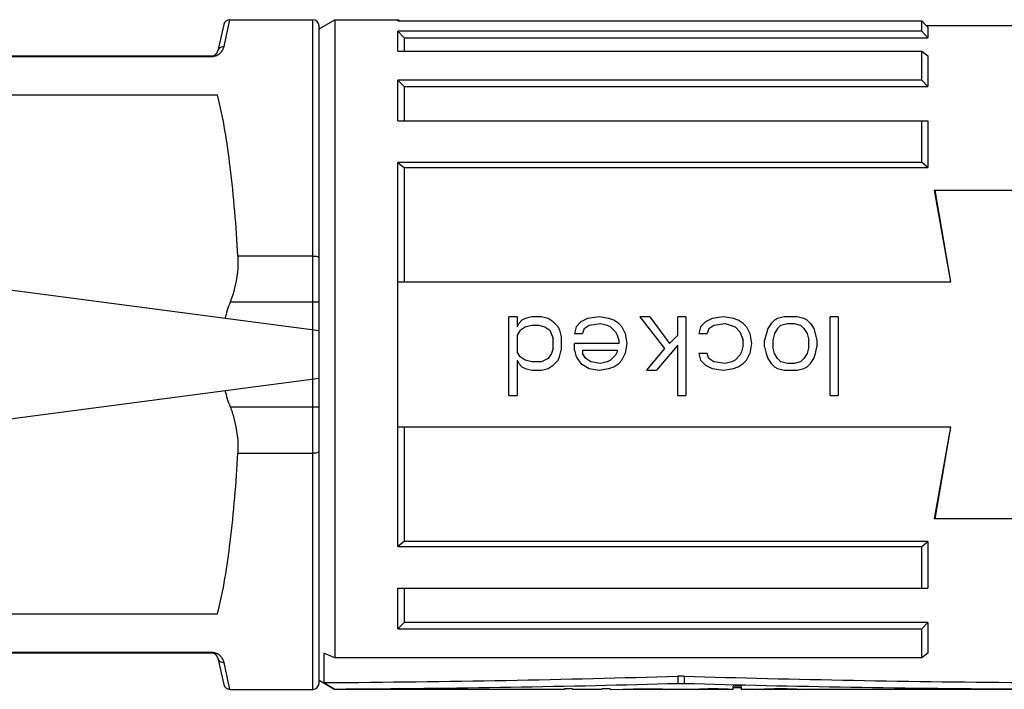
# Model space of a CAD drawing. Header units: millimetres. Extents: x 0 to 12710, y 0 to 5940.
# Tile 102 of 241: x 1474 to 1505, y 2171 to 2192. Entities that reach past the tile are written whole.
import ezdxf

# ---------------------------------------------------------------- set-up
doc = ezdxf.new("R2010")
doc.units = ezdxf.units.MM
doc.header["$LTSCALE"] = 231.275
for name, color, linetype in [('1613603_PBL233', 7, 'CONTINUOUS'), ('E2030201_ABL232', 7, 'CONTINUOUS'), ('new_view_13_VBL8', 7, 'CONTINUOUS')]:
    doc.layers.add(name, color=color, linetype=linetype)

# ---------------------------------------------------------------- blocks, each defined once
blk = doc.blocks.new('1613603_PBL233', base_point=(1480.374, 2181.741))
at = {"layer": '1613603_PBL233', "color": 2}
for p, q in [((1480.354, 2191.539), (1480.54, 2192.391)), ((1483.174, 2182.518), (1483.174, 2192.391)), ((1471.785, 2191.219), (1479.964, 2191.219)), ((1479.964, 2191.241), (1479.964, 2191.219)), ((1483.174, 2184.874), (1480.793, 2184.874)), ((1483.374, 2183.403), (1480.549, 2183.403)), ((1483.174, 2171.091), (1483.174, 2180.965)), ((1480.549, 2180.079), (1483.374, 2180.079)), ((1480.793, 2178.608), (1483.174, 2178.608)), ((1479.964, 2172.263), (1471.785, 2172.263)), ((1479.964, 2172.241), (1479.964, 2172.263)), ((1480.54, 2171.091), (1480.354, 2171.944))]:
    blk.add_line(p, q, dxfattribs=at)
at = {"layer": '1613603_PBL233', "color": 7}
for p, q in [((1480.54, 2192.391), (1483.174, 2192.391)), ((1483.374, 2192.103), (1483.874, 2192.391)), ((1483.874, 2192.391), (1483.874, 2172.09)), ((1483.874, 2192.391), (1485.874, 2192.391)), ((1485.915, 2192.351), (1485.874, 2192.391)), ((1485.874, 2192.351), (1485.874, 2192.391)), ((1480.344, 2192.235), (1480.159, 2191.398)), ((1483.374, 2171.292), (1483.374, 2192.191)), ((1485.874, 2192.351), (1502.524, 2192.351)), ((1502.524, 2192.029), (1502.524, 2192.351)), ((1502.524, 2192.351), (1502.658, 2192.221)), ((1502.658, 2192.221), (1502.724, 2192.157)), ((1502.658, 2192.221), (1502.689, 2192.191)), ((1506.074, 2192.191), (1502.689, 2192.191)), ((1502.724, 2192.157), (1502.724, 2191.819)), ((1485.874, 2191.393), (1485.874, 2192.029)), ((1502.524, 2192.029), (1485.874, 2192.029)), ((1485.874, 2192.029), (1486.074, 2191.819)), ((1486.074, 2191.819), (1486.074, 2191.393)), ((1486.074, 2191.819), (1502.724, 2191.819)), ((1502.724, 2191.819), (1502.524, 2192.029)), ((1471.785, 2191.241), (1479.964, 2191.241)), ((1485.874, 2191.393), (1502.524, 2191.393)), ((1502.524, 2190.466), (1502.524, 2191.393)), ((1502.524, 2191.393), (1502.724, 2191.238)), ((1502.724, 2191.238), (1502.724, 2190.266)), ((1485.874, 2189.174), (1485.874, 2190.466)), ((1502.524, 2190.466), (1485.874, 2190.466)), ((1485.874, 2190.466), (1486.074, 2190.266)), ((1486.074, 2190.266), (1486.074, 2189.174)), ((1486.074, 2190.266), (1502.724, 2190.266)), ((1502.724, 2190.266), (1502.524, 2190.466)), ((1471.602, 2190.005), (1480.146, 2190.005)), ((1485.874, 2189.174), (1502.724, 2189.174)), ((1502.524, 2187.852), (1502.524, 2189.174)), ((1502.724, 2189.174), (1502.724, 2187.685)), ((1485.874, 2175.631), (1485.874, 2187.852)), ((1502.524, 2187.852), (1485.874, 2187.852)), ((1485.874, 2187.852), (1486.074, 2187.685)), ((1486.074, 2187.685), (1486.074, 2184.056)), ((1486.074, 2187.685), (1502.724, 2187.685)), ((1502.724, 2187.685), (1502.524, 2187.852)), ((1502.923, 2186.966), (1503.436, 2184.054)), ((1502.923, 2186.966), (1505.836, 2186.966)), ((1503.447, 2184.056), (1502.948, 2186.966)), ((1483.374, 2182.491), (1470.921, 2184.131)), ((1485.874, 2184.056), (1503.447, 2184.056)), ((1489.405, 2180.441), (1489.405, 2182.941)), ((1489.666, 2182.941), (1489.405, 2182.941)), ((1489.666, 2182.941), (1489.666, 2182.622)), ((1489.718, 2182.729), (1489.666, 2182.622)), ((1489.822, 2182.835), (1489.718, 2182.729)), ((1489.926, 2182.888), (1489.822, 2182.835)), ((1490.135, 2182.941), (1489.926, 2182.888)), ((1489.926, 2182.622), (1490.135, 2182.675)), ((1490.447, 2182.941), (1490.135, 2182.941)), ((1490.135, 2182.675), (1490.343, 2182.675)), ((1490.343, 2182.675), (1490.551, 2182.622)), ((1490.655, 2182.888), (1490.447, 2182.941)), ((1490.812, 2182.782), (1490.655, 2182.888)), ((1490.812, 2182.782), (1490.968, 2182.622)), ((1491.697, 2182.782), (1491.541, 2182.622)), ((1491.905, 2182.888), (1491.697, 2182.782)), ((1491.801, 2182.569), (1491.958, 2182.675)), ((1492.27, 2182.941), (1491.905, 2182.888)), ((1491.958, 2182.675), (1492.322, 2182.729)), ((1492.583, 2182.888), (1492.27, 2182.941)), ((1492.322, 2182.729), (1492.53, 2182.675)), ((1492.53, 2182.675), (1492.635, 2182.622)), ((1492.739, 2182.835), (1492.583, 2182.888)), ((1492.895, 2182.729), (1492.739, 2182.835)), ((1492.895, 2182.729), (1492.999, 2182.622)), ((1493.572, 2182.941), (1494.353, 2181.931)), ((1493.885, 2182.941), (1493.572, 2182.941)), ((1493.885, 2182.941), (1494.51, 2182.09)), ((1494.77, 2182.356), (1494.77, 2182.941)), ((1495.03, 2182.941), (1494.77, 2182.941)), ((1495.03, 2182.941), (1495.03, 2180.441)), ((1495.655, 2182.782), (1495.499, 2182.622)), ((1495.864, 2182.888), (1495.655, 2182.782)), ((1495.76, 2182.569), (1495.916, 2182.675)), ((1496.228, 2182.941), (1495.864, 2182.888)), ((1495.916, 2182.675), (1496.28, 2182.729)), ((1496.541, 2182.888), (1496.228, 2182.941)), ((1496.28, 2182.729), (1496.593, 2182.622)), ((1496.697, 2182.835), (1496.541, 2182.888)), ((1496.853, 2182.729), (1496.697, 2182.835)), ((1496.853, 2182.729), (1496.958, 2182.622)), ((1497.739, 2182.729), (1497.635, 2182.569)), ((1497.843, 2182.835), (1497.739, 2182.729)), ((1497.947, 2182.888), (1497.843, 2182.835)), ((1498.155, 2182.941), (1497.947, 2182.888)), ((1498.051, 2182.675), (1497.947, 2182.569)), ((1498.051, 2182.675), (1498.26, 2182.729)), ((1498.572, 2182.941), (1498.155, 2182.941)), ((1498.26, 2182.729), (1498.468, 2182.729)), ((1498.468, 2182.729), (1498.676, 2182.675)), ((1498.78, 2182.888), (1498.572, 2182.941)), ((1498.676, 2182.675), (1498.78, 2182.569)), ((1498.885, 2182.835), (1498.78, 2182.888)), ((1498.885, 2182.835), (1498.989, 2182.729)), ((1498.989, 2182.729), (1499.093, 2182.569)), ((1499.614, 2180.441), (1499.614, 2182.941)), ((1499.874, 2182.941), (1499.614, 2182.941)), ((1499.874, 2182.941), (1499.874, 2180.441)), ((1483.174, 2180.965), (1483.174, 2182.518)), ((1489.77, 2182.516), (1489.666, 2182.356)), ((1489.77, 2182.516), (1489.926, 2182.622)), ((1490.551, 2182.622), (1490.708, 2182.516)), ((1490.708, 2182.516), (1490.812, 2182.25)), ((1490.968, 2182.622), (1491.02, 2182.516)), ((1491.02, 2182.516), (1491.072, 2182.303)), ((1491.541, 2182.622), (1491.489, 2182.409)), ((1491.489, 2182.409), (1491.749, 2182.409)), ((1491.801, 2182.569), (1491.749, 2182.409)), ((1492.635, 2182.622), (1492.791, 2182.463)), ((1492.791, 2182.463), (1492.843, 2182.356)), ((1492.999, 2182.622), (1493.103, 2182.409)), ((1493.103, 2182.409), (1493.155, 2182.09)), ((1495.499, 2182.622), (1495.447, 2182.409)), ((1495.447, 2182.409), (1495.708, 2182.409)), ((1495.76, 2182.569), (1495.708, 2182.409)), ((1496.593, 2182.622), (1496.749, 2182.463)), ((1496.749, 2182.463), (1496.853, 2182.197)), ((1496.958, 2182.622), (1497.062, 2182.409)), ((1497.062, 2182.409), (1497.114, 2182.09)), ((1497.635, 2182.569), (1497.53, 2182.197)), ((1497.843, 2182.409), (1497.791, 2182.197)), ((1497.947, 2182.569), (1497.843, 2182.409)), ((1498.78, 2182.569), (1498.885, 2182.409)), ((1498.885, 2182.409), (1498.937, 2182.197)), ((1499.093, 2182.569), (1499.197, 2182.197)), ((1489.666, 2182.356), (1489.666, 2181.824)), ((1490.812, 2181.931), (1490.812, 2182.25)), ((1491.072, 2182.303), (1491.072, 2181.877)), ((1491.489, 2181.877), (1491.489, 2182.09)), ((1492.895, 2182.09), (1491.489, 2182.09)), ((1492.843, 2182.356), (1492.895, 2182.197)), ((1492.895, 2182.197), (1492.895, 2182.09)), ((1493.155, 2182.09), (1493.103, 2181.771)), ((1494.77, 2182.356), (1494.51, 2182.09)), ((1496.853, 2182.037), (1496.853, 2182.197)), ((1497.114, 2182.09), (1497.062, 2181.771)), ((1497.53, 2181.984), (1497.53, 2182.197)), ((1497.791, 2182.197), (1497.791, 2181.984)), ((1498.937, 2181.984), (1498.937, 2182.197)), ((1499.197, 2182.197), (1499.197, 2181.984)), ((1489.77, 2181.665), (1489.666, 2181.824)), ((1490.76, 2181.771), (1490.655, 2181.612)), ((1490.812, 2181.931), (1490.76, 2181.771)), ((1491.02, 2181.665), (1491.072, 2181.877)), ((1491.489, 2181.877), (1491.541, 2181.665)), ((1491.749, 2181.877), (1491.749, 2181.771)), ((1491.749, 2181.877), (1492.843, 2181.877)), ((1491.853, 2181.612), (1491.749, 2181.771)), ((1492.843, 2181.824), (1492.791, 2181.718)), ((1492.843, 2181.877), (1492.843, 2181.824)), ((1492.999, 2181.558), (1493.103, 2181.771)), ((1494.353, 2181.931), (1493.78, 2181.239)), ((1494.77, 2182.037), (1494.093, 2181.239)), ((1494.77, 2180.441), (1494.77, 2182.037)), ((1495.447, 2181.771), (1495.499, 2181.558)), ((1495.708, 2181.771), (1495.447, 2181.771)), ((1495.76, 2181.612), (1495.708, 2181.771)), ((1496.801, 2181.824), (1496.749, 2181.718)), ((1496.853, 2182.037), (1496.801, 2181.824)), ((1496.958, 2181.558), (1497.062, 2181.771)), ((1497.53, 2181.984), (1497.583, 2181.771)), ((1497.583, 2181.771), (1497.635, 2181.612)), ((1497.843, 2181.771), (1497.791, 2181.984)), ((1497.947, 2181.612), (1497.843, 2181.771)), ((1498.885, 2181.771), (1498.78, 2181.612)), ((1498.937, 2181.984), (1498.885, 2181.771)), ((1499.093, 2181.612), (1499.145, 2181.771)), ((1499.145, 2181.771), (1499.197, 2181.984)), ((1489.666, 2181.558), (1489.718, 2181.452)), ((1489.666, 2181.558), (1489.666, 2180.441)), ((1489.718, 2181.452), (1489.822, 2181.346)), ((1489.926, 2181.558), (1489.77, 2181.665)), ((1490.135, 2181.505), (1489.926, 2181.558)), ((1490.447, 2181.505), (1490.135, 2181.505)), ((1490.655, 2181.612), (1490.447, 2181.505)), ((1490.812, 2181.399), (1490.968, 2181.558)), ((1490.968, 2181.558), (1491.02, 2181.665)), ((1491.541, 2181.665), (1491.697, 2181.452)), ((1491.697, 2181.452), (1491.958, 2181.292)), ((1492.01, 2181.505), (1491.853, 2181.612)), ((1492.322, 2181.452), (1492.01, 2181.505)), ((1492.53, 2181.505), (1492.322, 2181.452)), ((1492.635, 2181.558), (1492.53, 2181.505)), ((1492.791, 2181.718), (1492.635, 2181.558)), ((1492.739, 2181.346), (1492.895, 2181.452)), ((1492.895, 2181.452), (1492.999, 2181.558)), ((1495.499, 2181.558), (1495.655, 2181.399)), ((1495.916, 2181.505), (1495.76, 2181.612)), ((1496.28, 2181.452), (1495.916, 2181.505)), ((1496.489, 2181.505), (1496.28, 2181.452)), ((1496.593, 2181.558), (1496.489, 2181.505)), ((1496.749, 2181.718), (1496.593, 2181.558)), ((1496.697, 2181.346), (1496.853, 2181.452)), ((1496.853, 2181.452), (1496.958, 2181.558)), ((1497.635, 2181.612), (1497.739, 2181.452)), ((1497.739, 2181.452), (1497.843, 2181.346)), ((1498.051, 2181.505), (1497.947, 2181.612)), ((1498.26, 2181.452), (1498.051, 2181.505)), ((1498.468, 2181.452), (1498.26, 2181.452)), ((1498.676, 2181.505), (1498.468, 2181.452)), ((1498.78, 2181.612), (1498.676, 2181.505)), ((1498.885, 2181.346), (1498.989, 2181.452)), ((1498.989, 2181.452), (1499.093, 2181.612)), ((1489.822, 2181.346), (1489.926, 2181.292)), ((1489.926, 2181.292), (1490.135, 2181.239)), ((1490.135, 2181.239), (1490.447, 2181.239)), ((1490.447, 2181.239), (1490.655, 2181.292)), ((1490.655, 2181.292), (1490.812, 2181.399)), ((1491.958, 2181.292), (1492.27, 2181.239)), ((1492.27, 2181.239), (1492.583, 2181.292)), ((1492.583, 2181.292), (1492.739, 2181.346)), ((1493.78, 2181.239), (1494.093, 2181.239)), ((1495.655, 2181.399), (1495.864, 2181.292)), ((1495.864, 2181.292), (1496.228, 2181.239)), ((1496.228, 2181.239), (1496.541, 2181.292)), ((1496.541, 2181.292), (1496.697, 2181.346)), ((1497.843, 2181.346), (1497.947, 2181.292)), ((1497.947, 2181.292), (1498.155, 2181.239)), ((1498.155, 2181.239), (1498.572, 2181.239)), ((1498.572, 2181.239), (1498.78, 2181.292)), ((1498.78, 2181.292), (1498.885, 2181.346)), ((1470.921, 2179.352), (1483.374, 2180.991)), ((1489.405, 2180.441), (1489.666, 2180.441)), ((1494.77, 2180.441), (1495.03, 2180.441)), ((1499.614, 2180.441), (1499.874, 2180.441)), ((1503.447, 2179.427), (1485.874, 2179.427)), ((1486.074, 2179.427), (1486.074, 2175.798)), ((1503.436, 2179.429), (1502.923, 2176.516)), ((1502.948, 2176.516), (1503.447, 2179.427)), ((1505.849, 2176.516), (1502.923, 2176.516)), ((1486.074, 2175.798), (1485.874, 2175.631)), ((1502.724, 2175.798), (1486.074, 2175.798)), ((1502.524, 2175.631), (1502.724, 2175.798)), ((1502.724, 2175.798), (1502.724, 2174.309)), ((1485.874, 2175.631), (1502.524, 2175.631)), ((1502.524, 2174.309), (1502.524, 2175.631)), ((1485.874, 2173.016), (1485.874, 2174.309)), ((1485.874, 2174.309), (1502.724, 2174.309)), ((1486.074, 2174.309), (1486.074, 2173.216)), ((1480.146, 2173.477), (1471.602, 2173.477)), ((1486.074, 2173.216), (1485.874, 2173.016)), ((1485.874, 2173.016), (1502.524, 2173.016)), ((1502.724, 2173.216), (1486.074, 2173.216)), ((1502.524, 2173.016), (1502.724, 2173.216)), ((1502.524, 2172.09), (1502.524, 2173.016)), ((1502.724, 2173.216), (1502.724, 2172.245)), ((1479.964, 2172.241), (1471.785, 2172.241)), ((1480.159, 2172.085), (1480.344, 2171.248)), ((1483.528, 2172.245), (1483.528, 2171.305)), ((1483.874, 2172.09), (1483.528, 2172.245)), ((1502.524, 2172.09), (1483.874, 2172.09)), ((1502.724, 2172.245), (1502.524, 2172.09)), ((1494.774, 2171.511), (1494.774, 2171.281)), ((1494.974, 2171.511), (1494.774, 2171.511)), ((1494.974, 2171.511), (1494.974, 2171.281)), ((1483.374, 2171.38), (1483.874, 2171.091)), ((1483.528, 2171.305), (1483.874, 2171.101)), ((1483.874, 2171.101), (1483.874, 2171.091)), ((1491.166, 2171.091), (1491.166, 2171.108)), ((1491.426, 2171.108), (1491.166, 2171.108)), ((1491.426, 2171.108), (1491.426, 2171.091)), ((1492.364, 2171.091), (1492.364, 2171.108)), ((1492.624, 2171.108), (1492.364, 2171.108)), ((1492.624, 2171.108), (1492.624, 2171.091)), ((1493.301, 2171.1), (1493.301, 2171.092)), ((1493.353, 2171.103), (1493.353, 2171.094)), ((1493.51, 2171.105), (1493.51, 2171.097)), ((1493.874, 2171.108), (1493.874, 2171.098)), ((1494.083, 2171.105), (1494.083, 2171.097)), ((1494.187, 2171.105), (1494.187, 2171.095)), ((1494.343, 2171.103), (1494.343, 2171.092)), ((1494.395, 2171.1), (1494.395, 2171.091)), ((1494.774, 2171.281), (1494.974, 2171.281)), ((1495.385, 2171.1), (1495.385, 2171.092)), ((1495.437, 2171.1), (1495.437, 2171.092)), ((1495.489, 2171.105), (1495.489, 2171.093)), ((1495.645, 2171.107), (1495.645, 2171.095)), ((1496.062, 2171.108), (1495.749, 2171.108)), ((1495.853, 2171.108), (1495.853, 2171.097)), ((1495.853, 2171.097), (1496.062, 2171.097)), ((1496.062, 2171.108), (1496.062, 2171.097)), ((1496.27, 2171.105), (1496.27, 2171.095)), ((1496.426, 2171.103), (1496.426, 2171.093)), ((1496.53, 2171.095), (1496.53, 2171.191)), ((1496.791, 2171.191), (1496.53, 2171.191)), ((1496.53, 2171.148), (1496.791, 2171.148)), ((1496.791, 2171.191), (1496.791, 2171.091)), ((1497.468, 2171.103), (1497.468, 2171.092)), ((1497.52, 2171.103), (1497.52, 2171.092)), ((1497.624, 2171.105), (1497.624, 2171.094)), ((1497.728, 2171.107), (1497.728, 2171.097)), ((1498.249, 2171.108), (1497.833, 2171.108)), ((1497.937, 2171.108), (1497.937, 2171.098)), ((1497.937, 2171.098), (1498.145, 2171.098)), ((1498.145, 2171.108), (1498.145, 2171.098)), ((1498.353, 2171.107), (1498.353, 2171.097)), ((1498.458, 2171.105), (1498.458, 2171.094)), ((1498.562, 2171.103), (1498.562, 2171.092)), ((1498.614, 2171.103), (1498.614, 2171.092)), ((1480.54, 2171.091), (1483.174, 2171.091)), ((1491.166, 2171.091), (1483.874, 2171.091)), ((1492.364, 2171.091), (1491.426, 2171.091)), ((1492.624, 2171.091), (1493.301, 2171.092)), ((1494.083, 2171.091), (1493.51, 2171.091)), ((1494.395, 2171.091), (1494.4, 2171.091)), ((1494.655, 2171.092), (1494.667, 2171.091)), ((1495.134, 2171.091), (1494.667, 2171.091)), ((1497.248, 2171.091), (1496.791, 2171.091)), ((1497.503, 2171.091), (1497.52, 2171.092)), ((1498.353, 2171.091), (1497.728, 2171.091)), ((1498.562, 2171.092), (1498.578, 2171.091)), ((1505.874, 2171.091), (1498.834, 2171.091))]:
    blk.add_line(p, q, dxfattribs=at)
for centre, radius, start, end in [((1480.54, 2192.191), 0.2, 89.9892, 167.4489), ((1483.174, 2192.191), 0.2, 0, 90), ((1479.964, 2191.441), 0.2, 270, 347.5), ((1485.503, 2181.507), 5.305, 159.0591, 164.9437), ((1485.503, 2181.975), 5.305, 195.0563, 200.9409), ((1479.964, 2172.041), 0.2, 12.5, 90), ((1480.54, 2171.291), 0.2, 192.5495, 270.0124), ((1483.174, 2171.291), 0.2, 270, 360)]:
    blk.add_arc(centre, radius, start, end, dxfattribs=at)
at = {"layer": '1613603_PBL233', "color": 2}
blk.add_arc((1479.961, 2171.848), 0.415, 77.6961, 89.6606, dxfattribs=at)
at = {"layer": '1613603_PBL233', "color": 7}
for centre, major_axis, ratio, start_param, end_param in [((1433.678, 2181.741), (91.705, -5.276), 0.098362, -0.99044, -0.836014), ((1556.07, 2181.741), (91.705, 5.276), 0.098362, -2.305578, -2.153056), ((1433.678, 2181.741), (93.46, -5.377), 0.098362, -0.998167, -0.852668), ((1491.085, 2181.741), (0, 10.65), 0.195833, 3.18016, 3.197892), ((1493.024, 2181.741), (0, 10.65), 0.244791, -3.1352, -3.115219), ((1492.818, 2181.741), (0, 10.65), 0.979167, -3.115219, -3.100226), ((1492.387, 2181.741), (20.856, 0), 0.510639, -1.52943, -1.51943), ((1493.279, 2181.741), (0, 10.65), 0.326391, 3.147986, 3.162971), ((1493.019, 2181.741), (15.642, 0), 0.680851, 4.733767, 4.74376), ((1489.71, 2181.741), (72.997, 0), 0.145896, -1.51943, -1.514428), ((1491.22, 2181.741), (72.997, 0), 0.145897, 4.74376, 4.748757), ((1497.347, 2181.741), (62.569, 0), 0.170213, -1.627164, -1.622162), ((1495.391, 2181.741), (41.713, 0), 0.255319, 4.676021, 4.681018), ((1494.737, 2181.741), (20.856, 0), 0.510639, 4.681018, 4.686015), ((1495.741, 2181.741), (31.284, 0), 0.340426, -1.622162, -1.617162), ((1494.462, 2181.741), (0, 10.65), 0.979167, 3.115219, 3.130205), ((1495.016, 2181.741), (15.642, 0), 0.680851, -1.617162, -1.607164), ((1494.826, 2181.741), (0, 10.65), 0.979168, -3.177961, -3.167967), ((1494.689, 2181.741), (0, 10.65), 0.489583, -3.167967, -3.147986), ((1556.07, 2181.741), (93.46, 5.377), 0.098362, 3.99426, 4.139759), ((1495.04, 2181.741), (0, 10.65), 0.783333, -3.12521, -3.100226), ((1494.738, 2181.741), (15.642, 0), 0.680851, -1.52943, -1.51943), ((1495.233, 2181.741), (15.642, 0), 0.680851, 4.728772, 4.738763), ((1493.399, 2181.741), (41.713, 0), 0.255319, -1.51943, -1.514428), ((1494.545, 2181.741), (41.712, 0), 0.255319, 4.738763, 4.74376), ((1498.412, 2181.741), (41.713, 0), 0.255319, -1.627164, -1.622162), ((1497.37, 2181.741), (41.713, 0), 0.255319, 4.681018, 4.686015), ((1497.341, 2181.741), (20.856, 0), 0.510639, -1.622162, -1.617162), ((1496.683, 2181.741), (15.642, 0), 0.680852, 4.686015, 4.696006), ((1496.858, 2181.741), (0, 10.65), 0.979167, -3.187958, -3.177961), ((1496.668, 2181.741), (0, 10.65), 0.489583, -3.177961, -3.167967), ((1497.248, 2181.741), (0, 10.65), 0.279762, -3.141593, -3.120215), ((1497.163, 2181.741), (0, 10.65), 0.652778, -3.120215, -3.105225), ((1497.037, 2181.741), (0, 10.65), 0.979166, -3.105225, -3.095227), ((1496.553, 2181.741), (20.856, 0), 0.510638, -1.524431, -1.51943), ((1497.476, 2181.741), (0, 10.65), 0.652778, 3.147986, 3.162971), ((1495.483, 2181.741), (41.713, 0), 0.255319, -1.51943, -1.514428), ((1497.401, 2181.741), (0, 10.65), 0.979167, 3.162971, 3.172963), ((1496.42, 2181.741), (41.712, 0), 0.255319, 4.74376, 4.748757), ((1499.662, 2181.741), (41.712, 0), 0.255319, 4.676021, 4.681018), ((1500.599, 2181.741), (41.712, 0), 0.255319, -1.627164, -1.622162), ((1498.68, 2181.741), (0, 10.65), 0.979167, -3.172963, -3.162971), ((1499.528, 2181.741), (20.856, 0), 0.510638, -1.622162, -1.617162), ((1498.606, 2181.741), (0, 10.65), 0.652778, 3.120215, 3.1352), ((1499.045, 2181.741), (0, 10.65), 0.979167, -3.187958, -3.177961), ((1498.919, 2181.741), (0, 10.65), 0.652778, -3.177961, -3.162971), ((1498.834, 2181.741), (0, 10.65), 0.279762, -3.162971, -3.141593), ((1494.402, 2181.741), (0, 10.65), 0.489584, 3.130205, 3.140194), ((1494.4, 2181.741), (0, 10.65), 0.326388, -3.141593, -3.128007), ((1495.134, 2181.741), (0, 10.65), 0.244792, -3.141593, -3.12521), ((1495.414, 2181.741), (0, 10.65), 0.32639, 3.133002, 3.147986), ((1495.403, 2181.741), (0, 10.65), 0.489584, 3.147986, 3.157975), ((1496.54, 2181.741), (0, 10.65), 0.652778, 3.12521, 3.140194), ((1497.503, 2181.741), (0, 10.65), 0.244791, 3.128007, 3.141593), ((1498.578, 2181.741), (0, 10.65), 0.244792, 3.141593, 3.155178)]:
    blk.add_ellipse(centre, major_axis=major_axis, ratio=ratio, start_param=start_param, end_param=end_param, dxfattribs=at)
at = {"layer": '1613603_PBL233', "color": 2}
for points, knots in [([(1480.159, 2191.398), (1480.168, 2191.439), (1480.221, 2191.516), (1480.31, 2191.54), (1480.354, 2191.539)], [0, 0, 0, 0, 0.486321, 1, 1, 1, 1]), ([(1480.295, 2191.399), (1480.303, 2191.411), (1480.329, 2191.454), (1480.345, 2191.503), (1480.354, 2191.539)], [0, 0, 0, 0, 0.270411, 1, 1, 1, 1]), ([(1480.131, 2191.257), (1480.151, 2191.266), (1480.214, 2191.302), (1480.267, 2191.356), (1480.295, 2191.399)], [0, 0, 0, 0, 0.298071, 1, 1, 1, 1]), ([(1483.174, 2184.874), (1483.222, 2184.874), (1483.281, 2184.87), (1483.374, 2184.839), (1483.374, 2184.815)], [0, 0, 0, 0, 0.664754, 1, 1, 1, 1]), ([(1483.174, 2178.608), (1483.222, 2178.608), (1483.281, 2178.612), (1483.374, 2178.643), (1483.374, 2178.667)], [0, 0, 0, 0, 0.664754, 1, 1, 1, 1]), ([(1480.279, 2172.107), (1480.27, 2172.118), (1480.229, 2172.167), (1480.175, 2172.205), (1480.13, 2172.227)], [0, 0, 0, 0, 0.216394, 1, 1, 1, 1]), ([(1480.159, 2172.085), (1480.168, 2172.044), (1480.221, 2171.966), (1480.31, 2171.943), (1480.354, 2171.944)], [0, 0, 0, 0, 0.486251, 1, 1, 1, 1]), ([(1480.354, 2171.944), (1480.351, 2171.957), (1480.335, 2172.015), (1480.307, 2172.07), (1480.279, 2172.107)], [0, 0, 0, 0, 0.230653, 1, 1, 1, 1])]:
    blk.add_open_spline(points, degree=3, knots=knots, dxfattribs=at)
for points in [[(1479.964, 2191.219), (1479.991, 2191.219), (1480.019, 2191.222), (1480.045, 2191.228)], [(1480.045, 2191.228), (1480.075, 2191.234), (1480.104, 2191.244), (1480.131, 2191.257)], [(1480.13, 2172.227), (1480.104, 2172.238), (1480.077, 2172.248), (1480.05, 2172.254)]]:
    blk.add_open_spline(points, degree=3, dxfattribs=at)
at = {"layer": '1613603_PBL233', "color": 7}
for points, knots in [([(1480.793, 2184.874), (1480.742, 2185.819), (1480.603, 2187.54), (1480.336, 2189.25), (1480.146, 2190.005)], [0, 0, 0, 0, 0.54857, 1, 1, 1, 1]), ([(1480.793, 2184.874), (1480.799, 2184.752), (1480.796, 2184.252), (1480.683, 2183.755), (1480.549, 2183.403)], [0, 0, 0, 0, 0.245634, 1, 1, 1, 1]), ([(1480.549, 2180.079), (1480.594, 2179.961), (1480.749, 2179.486), (1480.813, 2178.98), (1480.793, 2178.608)], [0, 0, 0, 0, 0.254139, 1, 1, 1, 1]), ([(1480.146, 2173.477), (1480.336, 2174.233), (1480.603, 2175.943), (1480.742, 2177.663), (1480.793, 2178.608)], [0, 0, 0, 0, 0.45143, 1, 1, 1, 1])]:
    blk.add_open_spline(points, degree=3, knots=knots, dxfattribs=at)
blk = doc.blocks.new('E2030201_ABL232', base_point=(1480.374, 2181.741))
at = {"layer": '1613603_PBL233'}
blk.add_blockref('1613603_PBL233', (1480.374, 2181.741), dxfattribs=at)
blk = doc.blocks.new('NEW_VIEW_13_VBL8', base_point=(1776.393, 2312.456))
at = {"layer": 'E2030201_ABL232'}
blk.add_blockref('E2030201_ABL232', (1480.374, 2181.741), dxfattribs=at)

msp = doc.modelspace()

# ---------------------------------------------------------------- block references
at = {"layer": 'new_view_13_VBL8'}
msp.add_blockref('NEW_VIEW_13_VBL8', (1776.3926, 2312.4559), dxfattribs=at)

doc.saveas('drawing.dxf')
